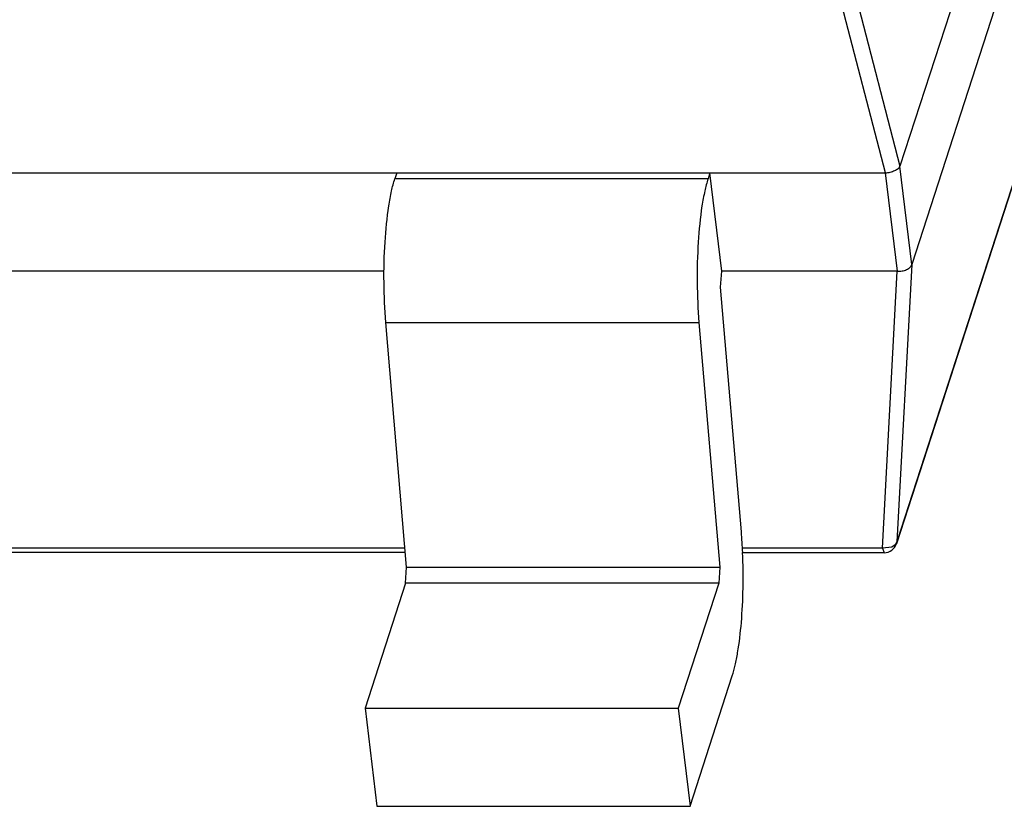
# Model space of a CAD drawing. Header units: millimetres. Extents: x -117 to 182, y -33 to 89.
# Tile 21 of 135: x -104.42 to -102.88, y -2.14 to -0.91. Entities that reach past the tile are written whole.
import ezdxf

# ---------------------------------------------------------------- set-up
doc = ezdxf.new("R2010")
doc.units = ezdxf.units.MM
doc.header["$LTSCALE"] = 1.21
doc.header["$MEASUREMENT"] = 0
doc.layers.get('0').update_dxf_attribs({"linetype": 'CONTINUOUS'})

msp = doc.modelspace()

# ---------------------------------------------------------------- linework, layer by layer
at = {"color": 7, "linetype": 'Continuous'}
for p, q in [((-102.7612, -0.2782), (-103.0404, -1.1403)), ((-102.7428, -0.4318), (-103.0221, -1.2943)), ((-103.0631, -1.1507), (-103.1903, -0.6602)), ((-103.1677, -0.6499), (-103.0405, -1.1405)), ((-102.7998, -0.9697), (-103.0454, -1.728)), ((-102.8005, -0.9729), (-103.046, -1.7312)), ((-103.022, -1.2941), (-103.0404, -1.1403)), ((-105.9655, -1.1506), (-103.0634, -1.1507)), ((-103.8281, -1.1507), (-103.8311, -1.1599)), ((-103.3379, -1.1507), (-103.3409, -1.1599)), ((-103.3195, -1.3045), (-103.3379, -1.1507)), ((-103.0634, -1.1507), (-103.045, -1.3045)), ((-103.3409, -1.1599), (-103.8311, -1.1599)), ((-103.0221, -1.2943), (-103.0454, -1.728)), ((-103.848, -1.3045), (-105.1824, -1.3044)), ((-103.3212, -1.3297), (-103.3195, -1.3045)), ((-103.0447, -1.3045), (-103.3195, -1.3045)), ((-103.068, -1.7383), (-103.0447, -1.3045)), ((-103.2887, -1.7126), (-103.3212, -1.3297)), ((-103.8453, -1.3849), (-103.3551, -1.3849)), ((-103.8128, -1.7678), (-103.8453, -1.3849)), ((-103.3551, -1.3849), (-103.3226, -1.7678)), ((-103.8154, -1.7382), (-105.15, -1.7382)), ((-103.068, -1.7383), (-103.2872, -1.7382)), ((-103.0534, -1.7363), (-103.068, -1.7383)), ((-103.068, -1.7383), (-103.0651, -1.7451)), ((-103.0482, -1.7327), (-103.0534, -1.7363)), ((-103.0454, -1.728), (-103.0482, -1.7327)), ((-103.046, -1.7312), (-103.0454, -1.728)), ((-103.8148, -1.745), (-105.1496, -1.745)), ((-103.0651, -1.7451), (-103.2867, -1.7451)), ((-103.8144, -1.7928), (-103.8128, -1.7678)), ((-103.8128, -1.7678), (-103.3226, -1.7678)), ((-103.3226, -1.7678), (-103.3242, -1.7928)), ((-103.8144, -1.7928), (-103.8777, -1.9882)), ((-103.3242, -1.7928), (-103.8144, -1.7928)), ((-103.3242, -1.7928), (-103.3875, -1.9882)), ((-103.3691, -2.142), (-103.3029, -1.9376)), ((-103.8777, -1.9882), (-103.3875, -1.9882)), ((-103.8777, -1.9882), (-103.8593, -2.142)), ((-103.3875, -1.9882), (-103.3691, -2.142)), ((-103.8593, -2.142), (-103.3691, -2.142))]:
    msp.add_line(p, q, dxfattribs=at)
for centre, radius, start, end in [((-104.0902, -1.7797), 0.8043, 2.4744, 4.7832), ((-103.0651, -1.7251), 0.02, 269.9976, 342.0553)]:
    msp.add_arc(centre, radius, start, end, dxfattribs=at)
for points, knots in [([(-103.0631, -1.1507), (-103.0605, -1.1507), (-103.0556, -1.1496), (-103.0489, -1.1474), (-103.0437, -1.1445), (-103.0409, -1.1419), (-103.0405, -1.1405)], [0, 0, 0, 0, 0.298822, 0.584918, 0.825021, 1, 1, 1, 1]), ([(-103.8453, -1.3849), (-103.847, -1.3642), (-103.8488, -1.3221), (-103.8473, -1.2612), (-103.8427, -1.2132), (-103.8368, -1.1803), (-103.8332, -1.1662), (-103.8311, -1.1599)], [0, 0, 0, 0, 0.275887, 0.556463, 0.807684, 0.912753, 1, 1, 1, 1]), ([(-103.3409, -1.1599), (-103.3429, -1.1662), (-103.3465, -1.1803), (-103.3525, -1.2132), (-103.3571, -1.2612), (-103.3586, -1.3222), (-103.3568, -1.3642), (-103.3551, -1.3849)], [0, 0, 0, 0, 0.087247, 0.192316, 0.443537, 0.724113, 1, 1, 1, 1]), ([(-103.045, -1.3045), (-103.0424, -1.3045), (-103.0373, -1.3046), (-103.0303, -1.3025), (-103.0247, -1.2992), (-103.0226, -1.2958), (-103.022, -1.2941)], [0, 0, 0, 0, 0.291443, 0.567989, 0.806472, 1, 1, 1, 1]), ([(-103.3029, -1.9376), (-103.3011, -1.9323), (-103.298, -1.9204), (-103.2926, -1.8927), (-103.288, -1.8524), (-103.2855, -1.8001), (-103.2859, -1.7635), (-103.2867, -1.745)], [0, 0, 0, 0, 0.087106, 0.190197, 0.435242, 0.713658, 1, 1, 1, 1])]:
    msp.add_open_spline(points, degree=3, knots=knots, dxfattribs=at)

doc.saveas('drawing.dxf')
